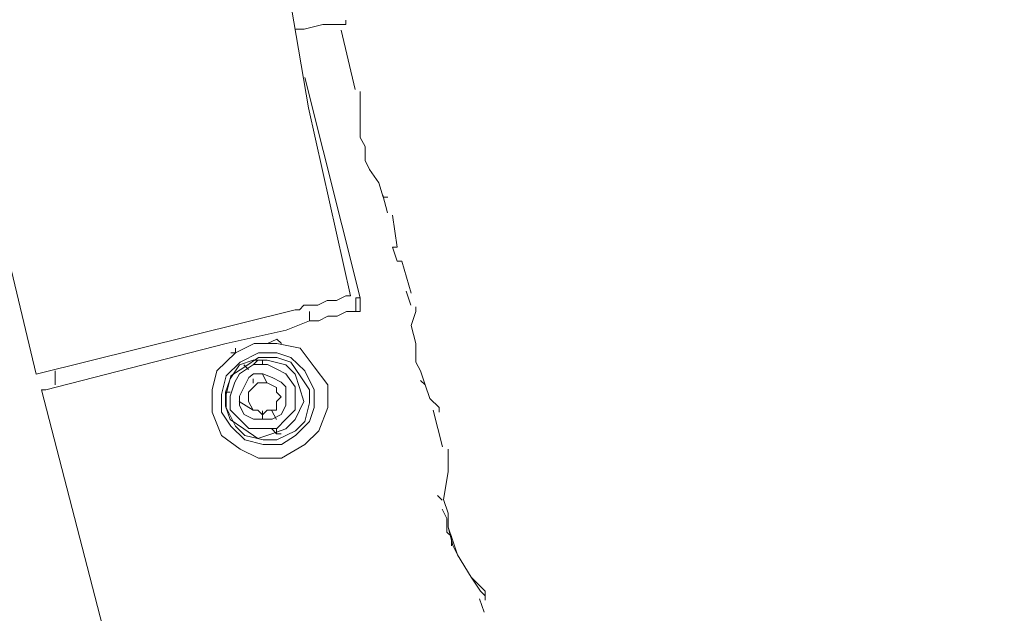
# Model space of a CAD drawing. Header units: millimetres. Extents: x 31.8 to 48.8, y -27.2 to 6.6.
# Tile 48 of 79: x 36.489 to 37.06, y -1.015 to -0.671. Entities that reach past the tile are written whole.
import ezdxf

# ---------------------------------------------------------------- set-up
doc = ezdxf.new("R2010")
doc.units = ezdxf.units.MM
doc.header["$MEASUREMENT"] = 0
doc.layers.add('Livello 1', color=7, linetype='Continuous', lineweight=0)

msp = doc.modelspace()

# ---------------------------------------------------------------- linework, layer by layer
at = {"layer": 'Livello 1', "color": 250, "lineweight": 5, "true_color": 0x1d1d1b}
for points, knots in [([(36.49815, -0.87627), (36.49815, -0.87627), (36.47128, -0.76452), (36.47128, -0.76452), (36.47128, -0.76452), (36.45254, -0.65276), (36.45254, -0.65276), (36.45254, -0.65276), (36.43651, -0.54101), (36.43651, -0.54101), (36.43651, -0.54101), (36.42839, -0.42677), (36.42839, -0.42677), (36.42839, -0.42677), (36.42297, -0.3123), (36.42297, -0.3123), (36.42297, -0.3123), (36.42568, -0.20055), (36.42568, -0.20055), (36.42568, -0.20055), (36.4311, -0.08631), (36.4311, -0.08631), (36.4311, -0.08631), (36.44442, 0.02545), (36.44442, 0.02545), (36.44442, 0.02545), (36.46067, 0.13968), (36.46067, 0.13968), (36.46067, 0.13968), (36.4846, 0.25144), (36.4846, 0.25144), (36.4846, 0.25144), (36.51147, 0.36071), (36.51147, 0.36071), (36.51147, 0.36071), (36.54375, 0.46976), (36.54375, 0.46976), (36.54375, 0.46976), (36.58101, 0.57609), (36.58101, 0.57609), (36.58101, 0.57609), (36.62413, 0.68266), (36.62413, 0.68266), (36.62413, 0.68266), (36.67244, 0.78606), (36.67244, 0.78606), (36.67244, 0.78606), (36.72595, 0.8872), (36.72595, 0.8872), (36.72595, 0.8872), (36.78239, 0.98586), (36.78239, 0.98586), (36.78239, 0.98586), (36.84403, 1.08159), (36.84403, 1.08159), (36.84403, 1.08159), (36.91108, 1.17461), (36.91108, 1.17461), (36.91108, 1.17461), (36.98084, 1.2622), (36.98084, 1.2622), (36.98084, 1.2622), (37.05602, 1.35003), (37.05602, 1.35003), (37.05602, 1.35003), (37.13662, 1.43243), (37.13662, 1.43243), (37.13662, 1.43243), (37.217, 1.51236), (37.217, 1.51236), (37.217, 1.51236), (37.30279, 1.58686), (37.30279, 1.58686), (37.30279, 1.58686), (37.39377, 1.65594), (37.39377, 1.65594), (37.39377, 1.65594), (37.48521, 1.72525), (37.48521, 1.72525), (37.48521, 1.72525), (37.58161, 1.78621), (37.58161, 1.78621), (37.58161, 1.78621), (37.68095, 1.84468), (37.68095, 1.84468), (37.68095, 1.84468), (37.78277, 1.89797), (37.78277, 1.89797), (37.78277, 1.89797), (37.88482, 1.94583), (37.88482, 1.94583), (37.88482, 1.94583), (37.99228, 1.99098), (37.99228, 1.99098), (37.99228, 1.99098), (38.09952, 2.02823), (38.09952, 2.02823), (38.09952, 2.02823), (38.20925, 2.063), (38.20925, 2.063)], [0, 0, 0, 0, 1, 1, 1, 2, 2, 2, 3, 3, 3, 4, 4, 4, 5, 5, 5, 6, 6, 6, 7, 7, 7, 8, 8, 8, 9, 9, 9, 10, 10, 10, 11, 11, 11, 12, 12, 12, 13, 13, 13, 14, 14, 14, 15, 15, 15, 16, 16, 16, 17, 17, 17, 18, 18, 18, 19, 19, 19, 20, 20, 20, 21, 21, 21, 22, 22, 22, 23, 23, 23, 24, 24, 24, 25, 25, 25, 26, 26, 26, 27, 27, 27, 28, 28, 28, 29, 29, 29, 30, 30, 30, 31, 31, 31, 32, 32, 32, 33, 33, 33, 33]), ([(38.26027, 1.88194), (38.26027, 1.88194), (38.15303, 1.8501), (38.15303, 1.8501), (38.15303, 1.8501), (38.0485, 1.81014), (38.0485, 1.81014), (38.0485, 1.81014), (37.94374, 1.7677), (37.94374, 1.7677), (37.94374, 1.7677), (37.84192, 1.71984), (37.84192, 1.71984), (37.84192, 1.71984), (37.74281, 1.66407), (37.74281, 1.66407), (37.74281, 1.66407), (37.64596, 1.60537), (37.64596, 1.60537), (37.64596, 1.60537), (37.55497, 1.54148), (37.55497, 1.54148), (37.55497, 1.54148), (37.46376, 1.4751), (37.46376, 1.4751), (37.46376, 1.4751), (37.37797, 1.40331), (37.37797, 1.40331), (37.37797, 1.40331), (37.29737, 1.32632), (37.29737, 1.32632), (37.29737, 1.32632), (37.217, 1.2464), (37.217, 1.2464), (37.217, 1.2464), (37.14182, 1.16377), (37.14182, 1.16377), (37.14182, 1.16377), (37.07228, 1.07617), (37.07228, 1.07617), (37.07228, 1.07617), (37.00771, 0.98586), (37.00771, 0.98586), (37.00771, 0.98586), (36.94607, 0.88991), (36.94607, 0.88991), (36.94607, 0.88991), (36.88986, 0.79419), (36.88986, 0.79419), (36.88986, 0.79419), (36.83861, 0.69575), (36.83861, 0.69575), (36.83861, 0.69575), (36.793, 0.5919), (36.793, 0.5919), (36.793, 0.5919), (36.75033, 0.48827), (36.75033, 0.48827), (36.75033, 0.48827), (36.71534, 0.38193), (36.71534, 0.38193), (36.71534, 0.38193), (36.68328, 0.27537), (36.68328, 0.27537), (36.68328, 0.27537), (36.6589, 0.16655), (36.6589, 0.16655), (36.6589, 0.16655), (36.63767, 0.0575), (36.63767, 0.0575), (36.63767, 0.0575), (36.62413, -0.05425), (36.62413, -0.05425), (36.62413, -0.05425), (36.61623, -0.16601), (36.61623, -0.16601), (36.61623, -0.16601), (36.61352, -0.27754), (36.61352, -0.27754), (36.61352, -0.27754), (36.61623, -0.38952), (36.61623, -0.38952), (36.61623, -0.38952), (36.62413, -0.50127), (36.62413, -0.50127), (36.62413, -0.50127), (36.63767, -0.6128), (36.63767, -0.6128), (36.63767, -0.6128), (36.65619, -0.72185), (36.65619, -0.72185), (36.65619, -0.72185), (36.68057, -0.83089), (36.68057, -0.83089)], [0, 0, 0, 0, 1, 1, 1, 2, 2, 2, 3, 3, 3, 4, 4, 4, 5, 5, 5, 6, 6, 6, 7, 7, 7, 8, 8, 8, 9, 9, 9, 10, 10, 10, 11, 11, 11, 12, 12, 12, 13, 13, 13, 14, 14, 14, 15, 15, 15, 16, 16, 16, 17, 17, 17, 18, 18, 18, 19, 19, 19, 20, 20, 20, 21, 21, 21, 22, 22, 22, 23, 23, 23, 24, 24, 24, 25, 25, 25, 26, 26, 26, 27, 27, 27, 28, 28, 28, 29, 29, 29, 30, 30, 30, 31, 31, 31, 31]), ([(36.97249, -6.90338), (36.97249, -6.90338), (36.78758, -6.84739), (36.78758, -6.84739), (36.78758, -6.84739), (36.60516, -6.78621), (36.60516, -6.78621), (36.60516, -6.78621), (36.42274, -6.71983), (36.42274, -6.71983), (36.42274, -6.71983), (36.24303, -6.65075), (36.24303, -6.65075), (36.24303, -6.65075), (36.06332, -6.57354), (36.06332, -6.57354), (36.06332, -6.57354), (35.88903, -6.49361), (35.88903, -6.49361), (35.88903, -6.49361), (35.71473, -6.4085), (35.71473, -6.4085), (35.71473, -6.4085), (35.54315, -6.31796), (35.54315, -6.31796), (35.54315, -6.31796), (35.37382, -6.22224), (35.37382, -6.22224), (35.37382, -6.22224), (35.20766, -6.12381), (35.20766, -6.12381), (35.20766, -6.12381), (35.04691, -6.01747), (35.04691, -6.01747), (35.04691, -6.01747), (34.88571, -5.91113), (34.88571, -5.91113), (34.88571, -5.91113), (34.73038, -5.79667), (34.73038, -5.79667), (34.73038, -5.79667), (34.5746, -5.67972), (34.5746, -5.67972), (34.5746, -5.67972), (34.42447, -5.55713), (34.42447, -5.55713), (34.42447, -5.55713), (34.27953, -5.43228), (34.27953, -5.43228), (34.27953, -5.43228), (34.13458, -5.30178), (34.13458, -5.30178), (34.13458, -5.30178), (33.99528, -5.16881), (33.99528, -5.16881), (33.99528, -5.16881), (33.86118, -5.03312), (33.86118, -5.03312), (33.86118, -5.03312), (33.72978, -4.89201), (33.72978, -4.89201), (33.72978, -4.89201), (33.60087, -4.74572), (33.60087, -4.74572), (33.60087, -4.74572), (33.4776, -4.59671), (33.4776, -4.59671), (33.4776, -4.59671), (33.35681, -4.4477), (33.35681, -4.4477), (33.35681, -4.4477), (33.24144, -4.29079), (33.24144, -4.29079), (33.24144, -4.29079), (33.13149, -4.13366), (33.13149, -4.13366), (33.13149, -4.13366), (33.02674, -3.97427), (33.02674, -3.97427), (33.02674, -3.97427), (32.92492, -3.80945), (32.92492, -3.80945), (32.92492, -3.80945), (32.82851, -3.64148), (32.82851, -3.64148), (32.82851, -3.64148), (32.73459, -3.47396), (32.73459, -3.47396), (32.73459, -3.47396), (32.6488, -3.30102), (32.6488, -3.30102), (32.6488, -3.30102), (32.56549, -3.12831), (32.56549, -3.12831), (32.56549, -3.12831), (32.48783, -2.95266), (32.48783, -2.95266), (32.48783, -2.95266), (32.41536, -2.77431), (32.41536, -2.77431), (32.41536, -2.77431), (32.34853, -2.59347), (32.34853, -2.59347), (32.34853, -2.59347), (32.28396, -2.4124), (32.28396, -2.4124), (32.28396, -2.4124), (32.22774, -2.22637), (32.22774, -2.22637), (32.22774, -2.22637), (32.17649, -2.04282), (32.17649, -2.04282), (32.17649, -2.04282), (32.12841, -1.85656), (32.12841, -1.85656), (32.12841, -1.85656), (32.08822, -1.66759), (32.08822, -1.66759), (32.08822, -1.66759), (32.05052, -1.47885), (32.05052, -1.47885), (32.05052, -1.47885), (32.02117, -1.28988), (32.02117, -1.28988), (32.02117, -1.28988), (31.99407, -1.09843), (31.99407, -1.09843), (31.99407, -1.09843), (31.97285, -0.90675), (31.97285, -0.90675), (31.97285, -0.90675), (31.95931, -0.71507), (31.95931, -0.71507), (31.95931, -0.71507), (31.94869, -0.52362), (31.94869, -0.52362), (31.94869, -0.52362), (31.94598, -0.33195), (31.94598, -0.33195), (31.94598, -0.33195), (31.94598, -0.14049), (31.94598, -0.14049), (31.94598, -0.14049), (31.95411, 0.05367), (31.95411, 0.05367), (31.95411, 0.05367), (31.96472, 0.24512), (31.96472, 0.24512), (31.96472, 0.24512), (31.98346, 0.4368), (31.98346, 0.4368), (31.98346, 0.4368), (32.00762, 0.62825), (32.00762, 0.62825), (32.00762, 0.62825), (32.03449, 0.81721), (32.03449, 0.81721), (32.03449, 0.81721), (32.06925, 1.00618), (32.06925, 1.00618), (32.06925, 1.00618), (32.10673, 1.19493), (32.10673, 1.19493), (32.10673, 1.19493), (32.15256, 1.38118), (32.15256, 1.38118)], [0, 0, 0, 0, 1, 1, 1, 2, 2, 2, 3, 3, 3, 4, 4, 4, 5, 5, 5, 6, 6, 6, 7, 7, 7, 8, 8, 8, 9, 9, 9, 10, 10, 10, 11, 11, 11, 12, 12, 12, 13, 13, 13, 14, 14, 14, 15, 15, 15, 16, 16, 16, 17, 17, 17, 18, 18, 18, 19, 19, 19, 20, 20, 20, 21, 21, 21, 22, 22, 22, 23, 23, 23, 24, 24, 24, 25, 25, 25, 26, 26, 26, 27, 27, 27, 28, 28, 28, 29, 29, 29, 30, 30, 30, 31, 31, 31, 32, 32, 32, 33, 33, 33, 34, 34, 34, 35, 35, 35, 36, 36, 36, 37, 37, 37, 38, 38, 38, 39, 39, 39, 40, 40, 40, 41, 41, 41, 42, 42, 42, 43, 43, 43, 44, 44, 44, 45, 45, 45, 46, 46, 46, 47, 47, 47, 48, 48, 48, 49, 49, 49, 50, 50, 50, 51, 51, 51, 52, 52, 52, 53, 53, 53, 54, 54, 54, 55, 55, 55, 55]), ([(32.33498, 1.33603), (32.33498, 1.33603), (32.29186, 1.15248), (32.29186, 1.15248), (32.29186, 1.15248), (32.25167, 0.96351), (32.25167, 0.96351), (32.25167, 0.96351), (32.21962, 0.77725), (32.21962, 0.77725), (32.21962, 0.77725), (32.19275, 0.58851), (32.19275, 0.58851), (32.19275, 0.58851), (32.16859, 0.39954), (32.16859, 0.39954), (32.16859, 0.39954), (32.15256, 0.21058), (32.15256, 0.21058), (32.15256, 0.21058), (32.14173, 0.01912), (32.14173, 0.01912), (32.14173, 0.01912), (32.13382, -0.16985), (32.13382, -0.16985), (32.13382, -0.16985), (32.13382, -0.36152), (32.13382, -0.36152), (32.13382, -0.36152), (32.13902, -0.55297), (32.13902, -0.55297), (32.13902, -0.55297), (32.14985, -0.74194), (32.14985, -0.74194), (32.14985, -0.74194), (32.16611, -0.93317), (32.16611, -0.93317), (32.16611, -0.93317), (32.18733, -1.12213), (32.18733, -1.12213), (32.18733, -1.12213), (32.2142, -1.3111), (32.2142, -1.3111), (32.2142, -1.3111), (32.24626, -1.49736), (32.24626, -1.49736), (32.24626, -1.49736), (32.28396, -1.68362), (32.28396, -1.68362), (32.28396, -1.68362), (32.32686, -1.86988), (32.32686, -1.86988), (32.32686, -1.86988), (32.37517, -2.05591), (32.37517, -2.05591), (32.37517, -2.05591), (32.42868, -2.23698), (32.42868, -2.23698), (32.42868, -2.23698), (32.48512, -2.42053), (32.48512, -2.42053), (32.48512, -2.42053), (32.54946, -2.59888), (32.54946, -2.59888), (32.54946, -2.59888), (32.61923, -2.77702), (32.61923, -2.77702), (32.61923, -2.77702), (32.69441, -2.95266), (32.69441, -2.95266), (32.69441, -2.95266), (32.7723, -3.1256), (32.7723, -3.1256), (32.7723, -3.1256), (32.85515, -3.29854), (32.85515, -3.29854), (32.85515, -3.29854), (32.94388, -3.46606), (32.94388, -3.46606), (32.94388, -3.46606), (33.03757, -3.63381), (33.03757, -3.63381), (33.03757, -3.63381), (33.13691, -3.79591), (33.13691, -3.79591), (33.13691, -3.79591), (33.23873, -3.95824), (33.23873, -3.95824), (33.23873, -3.95824), (33.34868, -4.11514), (33.34868, -4.11514), (33.34868, -4.11514), (33.45863, -4.26957), (33.45863, -4.26957), (33.45863, -4.26957), (33.57693, -4.42106), (33.57693, -4.42106), (33.57693, -4.42106), (33.69772, -4.57007), (33.69772, -4.57007), (33.69772, -4.57007), (33.82099, -4.71388), (33.82099, -4.71388), (33.82099, -4.71388), (33.95216, -4.85476), (33.95216, -4.85476), (33.95216, -4.85476), (34.08378, -4.99316), (34.08378, -4.99316), (34.08378, -4.99316), (34.2206, -5.12613), (34.2206, -5.12613), (34.2206, -5.12613), (34.36283, -5.25663), (34.36283, -5.25663), (34.36283, -5.25663), (34.50755, -5.3817), (34.50755, -5.3817), (34.50755, -5.3817), (34.6552, -5.50385), (34.6552, -5.50385), (34.6552, -5.50385), (34.80511, -5.62102), (34.80511, -5.62102), (34.80511, -5.62102), (34.96089, -5.73277), (34.96089, -5.73277), (34.96089, -5.73277), (35.11916, -5.84182), (35.11916, -5.84182), (35.11916, -5.84182), (35.28013, -5.94567), (35.28013, -5.94567), (35.28013, -5.94567), (35.44359, -6.04411), (35.44359, -6.04411), (35.44359, -6.04411), (35.60998, -6.13961), (35.60998, -6.13961), (35.60998, -6.13961), (35.77908, -6.23037), (35.77908, -6.23037), (35.77908, -6.23037), (35.95066, -6.31526), (35.95066, -6.31526), (35.95066, -6.31526), (36.12495, -6.39518), (36.12495, -6.39518), (36.12495, -6.39518), (36.30196, -6.47239), (36.30196, -6.47239), (36.30196, -6.47239), (36.47896, -6.54148), (36.47896, -6.54148), (36.47896, -6.54148), (36.65867, -6.60808), (36.65867, -6.60808), (36.65867, -6.60808), (36.84109, -6.66655), (36.84109, -6.66655), (36.84109, -6.66655), (37.02622, -6.72254), (37.02622, -6.72254)], [0, 0, 0, 0, 1, 1, 1, 2, 2, 2, 3, 3, 3, 4, 4, 4, 5, 5, 5, 6, 6, 6, 7, 7, 7, 8, 8, 8, 9, 9, 9, 10, 10, 10, 11, 11, 11, 12, 12, 12, 13, 13, 13, 14, 14, 14, 15, 15, 15, 16, 16, 16, 17, 17, 17, 18, 18, 18, 19, 19, 19, 20, 20, 20, 21, 21, 21, 22, 22, 22, 23, 23, 23, 24, 24, 24, 25, 25, 25, 26, 26, 26, 27, 27, 27, 28, 28, 28, 29, 29, 29, 30, 30, 30, 31, 31, 31, 32, 32, 32, 33, 33, 33, 34, 34, 34, 35, 35, 35, 36, 36, 36, 37, 37, 37, 38, 38, 38, 39, 39, 39, 40, 40, 40, 41, 41, 41, 42, 42, 42, 43, 43, 43, 44, 44, 44, 45, 45, 45, 46, 46, 46, 47, 47, 47, 48, 48, 48, 49, 49, 49, 50, 50, 50, 51, 51, 51, 52, 52, 52, 53, 53, 53, 54, 54, 54, 54]), ([(36.87631, -6.64285), (36.87631, -6.64285), (36.69389, -6.58437), (36.69389, -6.58437), (36.69389, -6.58437), (36.51147, -6.518), (36.51147, -6.518), (36.51147, -6.518), (36.33447, -6.44869), (36.33447, -6.44869), (36.33447, -6.44869), (36.15747, -6.37418), (36.15747, -6.37418), (36.15747, -6.37418), (35.98295, -6.29449), (35.98295, -6.29449), (35.98295, -6.29449), (35.80865, -6.21208), (35.80865, -6.21208), (35.80865, -6.21208), (35.63978, -6.12155), (35.63978, -6.12155), (35.63978, -6.12155), (35.47339, -6.02853), (35.47339, -6.02853), (35.47339, -6.02853), (35.30971, -5.92739), (35.30971, -5.92739), (35.30971, -5.92739), (35.14625, -5.82353), (35.14625, -5.82353), (35.14625, -5.82353), (34.98799, -5.7172), (34.98799, -5.7172), (34.98799, -5.7172), (34.83492, -5.60544), (34.83492, -5.60544), (34.83492, -5.60544), (34.6823, -5.48827), (34.6823, -5.48827), (34.6823, -5.48827), (34.53464, -5.36613), (34.53464, -5.36613), (34.53464, -5.36613), (34.3897, -5.24083), (34.3897, -5.24083), (34.3897, -5.24083), (34.24769, -5.11056), (34.24769, -5.11056), (34.24769, -5.11056), (34.11088, -4.97758), (34.11088, -4.97758), (34.11088, -4.97758), (33.97677, -4.84189), (33.97677, -4.84189), (33.97677, -4.84189), (33.84786, -4.70101), (33.84786, -4.70101), (33.84786, -4.70101), (33.72188, -4.55449), (33.72188, -4.55449), (33.72188, -4.55449), (33.60109, -4.40819), (33.60109, -4.40819), (33.60109, -4.40819), (33.48572, -4.25648), (33.48572, -4.25648), (33.48572, -4.25648), (33.37329, -4.10205), (33.37329, -4.10205), (33.37329, -4.10205), (33.26605, -3.94266), (33.26605, -3.94266), (33.26605, -3.94266), (33.1613, -3.78304), (33.1613, -3.78304), (33.1613, -3.78304), (33.06467, -3.618), (33.06467, -3.618), (33.06467, -3.618), (32.97075, -3.45319), (32.97075, -3.45319), (32.97075, -3.45319), (32.88247, -3.28296), (32.88247, -3.28296), (32.88247, -3.28296), (32.79645, -3.11273), (32.79645, -3.11273), (32.79645, -3.11273), (32.71879, -2.93957), (32.71879, -2.93957), (32.71879, -2.93957), (32.64361, -2.76144), (32.64361, -2.76144), (32.64361, -2.76144), (32.57656, -2.58331), (32.57656, -2.58331), (32.57656, -2.58331), (32.51221, -2.40495), (32.51221, -2.40495), (32.51221, -2.40495), (32.45329, -2.22411), (32.45329, -2.22411), (32.45329, -2.22411), (32.39955, -2.04033), (32.39955, -2.04033), (32.39955, -2.04033), (32.35372, -1.85408), (32.35372, -1.85408), (32.35372, -1.85408), (32.31105, -1.67053), (32.31105, -1.67053), (32.31105, -1.67053), (32.27357, -1.48178), (32.27357, -1.48178), (32.27357, -1.48178), (32.24129, -1.2953), (32.24129, -1.2953), (32.24129, -1.2953), (32.21442, -1.10678), (32.21442, -1.10678), (32.21442, -1.10678), (32.19568, -0.9151), (32.19568, -0.9151), (32.19568, -0.9151), (32.17943, -0.72614), (32.17943, -0.72614), (32.17943, -0.72614), (32.16904, -0.53469), (32.16904, -0.53469), (32.16904, -0.53469), (32.16633, -0.34572), (32.16633, -0.34572), (32.16633, -0.34572), (32.16633, -0.15427), (32.16633, -0.15427), (32.16633, -0.15427), (32.17401, 0.0347), (32.17401, 0.0347), (32.17401, 0.0347), (32.18485, 0.22638), (32.18485, 0.22638), (32.18485, 0.22638), (32.20381, 0.41512), (32.20381, 0.41512), (32.20381, 0.41512), (32.22797, 0.60409), (32.22797, 0.60409), (32.22797, 0.60409), (32.25461, 0.79306), (32.25461, 0.79306), (32.25461, 0.79306), (32.2896, 0.9818), (32.2896, 0.9818), (32.2896, 0.9818), (32.32979, 1.16806), (32.32979, 1.16806)], [0, 0, 0, 0, 1, 1, 1, 2, 2, 2, 3, 3, 3, 4, 4, 4, 5, 5, 5, 6, 6, 6, 7, 7, 7, 8, 8, 8, 9, 9, 9, 10, 10, 10, 11, 11, 11, 12, 12, 12, 13, 13, 13, 14, 14, 14, 15, 15, 15, 16, 16, 16, 17, 17, 17, 18, 18, 18, 19, 19, 19, 20, 20, 20, 21, 21, 21, 22, 22, 22, 23, 23, 23, 24, 24, 24, 25, 25, 25, 26, 26, 26, 27, 27, 27, 28, 28, 28, 29, 29, 29, 30, 30, 30, 31, 31, 31, 32, 32, 32, 33, 33, 33, 34, 34, 34, 35, 35, 35, 36, 36, 36, 37, 37, 37, 38, 38, 38, 39, 39, 39, 40, 40, 40, 41, 41, 41, 42, 42, 42, 43, 43, 43, 44, 44, 44, 45, 45, 45, 46, 46, 46, 47, 47, 47, 48, 48, 48, 49, 49, 49, 50, 50, 50, 51, 51, 51, 52, 52, 52, 52]), ([(37.40754, -5.40315), (37.40754, -5.40315), (37.24386, -5.35258), (37.24386, -5.35258), (37.24386, -5.35258), (37.08018, -5.29682), (37.08018, -5.29682), (37.08018, -5.29682), (36.91943, -5.23834), (36.91943, -5.23834), (36.91943, -5.23834), (36.76117, -5.17151), (36.76117, -5.17151), (36.76117, -5.17151), (36.60539, -5.10243), (36.60539, -5.10243), (36.60539, -5.10243), (36.45006, -5.02815), (36.45006, -5.02815), (36.45006, -5.02815), (36.2997, -4.94823), (36.2997, -4.94823), (36.2997, -4.94823), (36.14956, -4.86311), (36.14956, -4.86311), (36.14956, -4.86311), (36.00462, -4.77529), (36.00462, -4.77529), (36.00462, -4.77529), (35.85968, -4.67957), (35.85968, -4.67957), (35.85968, -4.67957), (35.72038, -4.58136), (35.72038, -4.58136), (35.72038, -4.58136), (35.58356, -4.48021), (35.58356, -4.48021), (35.58356, -4.48021), (35.44946, -4.37387), (35.44946, -4.37387), (35.44946, -4.37387), (35.31806, -4.26212), (35.31806, -4.26212), (35.31806, -4.26212), (35.19185, -4.14495), (35.19185, -4.14495), (35.19185, -4.14495), (35.06859, -4.028), (35.06859, -4.028), (35.06859, -4.028), (34.95051, -3.9027), (34.95051, -3.9027), (34.95051, -3.9027), (34.83514, -3.77785), (34.83514, -3.77785), (34.83514, -3.77785), (34.72519, -3.64758), (34.72519, -3.64758), (34.72519, -3.64758), (34.62066, -3.51189), (34.62066, -3.51189), (34.62066, -3.51189), (34.51861, -3.3762), (34.51861, -3.3762), (34.51861, -3.3762), (34.4195, -3.23533), (34.4195, -3.23533), (34.4195, -3.23533), (34.32829, -3.09151), (34.32829, -3.09151), (34.32829, -3.09151), (34.23979, -2.94521), (34.23979, -2.94521), (34.23979, -2.94521), (34.15648, -2.79643), (34.15648, -2.79643), (34.15648, -2.79643), (34.07611, -2.64743), (34.07611, -2.64743), (34.07611, -2.64743), (34.00386, -2.493), (34.00386, -2.493), (34.00386, -2.493), (33.9341, -2.33609), (33.9341, -2.33609), (33.9341, -2.33609), (33.86976, -2.17941), (33.86976, -2.17941), (33.86976, -2.17941), (33.81331, -2.01685), (33.81331, -2.01685), (33.81331, -2.01685), (33.75981, -1.85475), (33.75981, -1.85475), (33.75981, -1.85475), (33.71127, -1.69243), (33.71127, -1.69243), (33.71127, -1.69243), (33.66837, -1.52762), (33.66837, -1.52762), (33.66837, -1.52762), (33.63089, -1.35987), (33.63089, -1.35987), (33.63089, -1.35987), (33.59861, -1.19506), (33.59861, -1.19506), (33.59861, -1.19506), (33.57197, -1.02483), (33.57197, -1.02483), (33.57197, -1.02483), (33.55052, -0.85731), (33.55052, -0.85731), (33.55052, -0.85731), (33.53426, -0.68708), (33.53426, -0.68708), (33.53426, -0.68708), (33.52343, -0.51685), (33.52343, -0.51685), (33.52343, -0.51685), (33.52072, -0.34662), (33.52072, -0.34662), (33.52072, -0.34662), (33.52072, -0.17639), (33.52072, -0.17639), (33.52072, -0.17639), (33.52614, -0.00616), (33.52614, -0.00616), (33.52614, -0.00616), (33.53968, 0.16407), (33.53968, 0.16407), (33.53968, 0.16407), (33.55571, 0.3343), (33.55571, 0.3343), (33.55571, 0.3343), (33.5801, 0.50204), (33.5801, 0.50204), (33.5801, 0.50204), (33.60674, 0.66956), (33.60674, 0.66956), (33.60674, 0.66956), (33.64173, 0.83731), (33.64173, 0.83731), (33.64173, 0.83731), (33.67921, 1.00212), (33.67921, 1.00212)], [0, 0, 0, 0, 1, 1, 1, 2, 2, 2, 3, 3, 3, 4, 4, 4, 5, 5, 5, 6, 6, 6, 7, 7, 7, 8, 8, 8, 9, 9, 9, 10, 10, 10, 11, 11, 11, 12, 12, 12, 13, 13, 13, 14, 14, 14, 15, 15, 15, 16, 16, 16, 17, 17, 17, 18, 18, 18, 19, 19, 19, 20, 20, 20, 21, 21, 21, 22, 22, 22, 23, 23, 23, 24, 24, 24, 25, 25, 25, 26, 26, 26, 27, 27, 27, 28, 28, 28, 29, 29, 29, 30, 30, 30, 31, 31, 31, 32, 32, 32, 33, 33, 33, 34, 34, 34, 35, 35, 35, 36, 36, 36, 37, 37, 37, 38, 38, 38, 39, 39, 39, 40, 40, 40, 41, 41, 41, 42, 42, 42, 43, 43, 43, 44, 44, 44, 45, 45, 45, 46, 46, 46, 47, 47, 47, 48, 48, 48, 48]), ([(33.86163, 0.95697), (33.86163, 0.95697), (33.82415, 0.79464), (33.82415, 0.79464), (33.82415, 0.79464), (33.79187, 0.62983), (33.79187, 0.62983), (33.79187, 0.62983), (33.76252, 0.46479), (33.76252, 0.46479), (33.76252, 0.46479), (33.74084, 0.29704), (33.74084, 0.29704), (33.74084, 0.29704), (33.72481, 0.12952), (33.72481, 0.12952), (33.72481, 0.12952), (33.71398, -0.03799), (33.71398, -0.03799), (33.71398, -0.03799), (33.70856, -0.20552), (33.70856, -0.20552), (33.70856, -0.20552), (33.70856, -0.37304), (33.70856, -0.37304), (33.70856, -0.37304), (33.71398, -0.54056), (33.71398, -0.54056), (33.71398, -0.54056), (33.72481, -0.70808), (33.72481, -0.70808), (33.72481, -0.70808), (33.74355, -0.87605), (33.74355, -0.87605), (33.74355, -0.87605), (33.76477, -1.04086), (33.76477, -1.04086), (33.76477, -1.04086), (33.79187, -1.20567), (33.79187, -1.20567), (33.79187, -1.20567), (33.82686, -1.37048), (33.82686, -1.37048), (33.82686, -1.37048), (33.86434, -1.53552), (33.86434, -1.53552), (33.86434, -1.53552), (33.90701, -1.69784), (33.90701, -1.69784), (33.90701, -1.69784), (33.95803, -1.85746), (33.95803, -1.85746), (33.95803, -1.85746), (34.01199, -2.01685), (34.01199, -2.01685), (34.01199, -2.01685), (34.07092, -2.17399), (34.07092, -2.17399), (34.07092, -2.17399), (34.13503, -2.32819), (34.13503, -2.32819), (34.13503, -2.32819), (34.2048, -2.48261), (34.2048, -2.48261), (34.2048, -2.48261), (34.27998, -2.6314), (34.27998, -2.6314), (34.27998, -2.6314), (34.36058, -2.7804), (34.36058, -2.7804), (34.36058, -2.7804), (34.44614, -2.92399), (34.44614, -2.92399), (34.44614, -2.92399), (34.53487, -3.06781), (34.53487, -3.06781), (34.53487, -3.06781), (34.62856, -3.20869), (34.62856, -3.20869), (34.62856, -3.20869), (34.7279, -3.34437), (34.7279, -3.34437), (34.7279, -3.34437), (34.82972, -3.47735), (34.82972, -3.47735), (34.82972, -3.47735), (34.93696, -3.60762), (34.93696, -3.60762), (34.93696, -3.60762), (35.04985, -3.73247), (35.04985, -3.73247), (35.04985, -3.73247), (35.16521, -3.85506), (35.16521, -3.85506), (35.16521, -3.85506), (35.28329, -3.97472), (35.28329, -3.97472), (35.28329, -3.97472), (35.40656, -4.08918), (35.40656, -4.08918), (35.40656, -4.08918), (35.53547, -4.20094), (35.53547, -4.20094), (35.53547, -4.20094), (35.66665, -4.30727), (35.66665, -4.30727), (35.66665, -4.30727), (35.80075, -4.40842), (35.80075, -4.40842), (35.80075, -4.40842), (35.93757, -4.50685), (35.93757, -4.50685), (35.93757, -4.50685), (36.07709, -4.59987), (36.07709, -4.59987), (36.07709, -4.59987), (36.22181, -4.68769), (36.22181, -4.68769), (36.22181, -4.68769), (36.36946, -4.77258), (36.36946, -4.77258), (36.36946, -4.77258), (36.51711, -4.8525), (36.51711, -4.8525), (36.51711, -4.8525), (36.66996, -4.92701), (36.66996, -4.92701), (36.66996, -4.92701), (36.8228, -4.99632), (36.8228, -4.99632), (36.8228, -4.99632), (36.97836, -5.05998), (36.97836, -5.05998), (36.97836, -5.05998), (37.13662, -5.11846), (37.13662, -5.11846), (37.13662, -5.11846), (37.29759, -5.17422), (37.29759, -5.17422), (37.29759, -5.17422), (37.46105, -5.22231), (37.46105, -5.22231)], [0, 0, 0, 0, 1, 1, 1, 2, 2, 2, 3, 3, 3, 4, 4, 4, 5, 5, 5, 6, 6, 6, 7, 7, 7, 8, 8, 8, 9, 9, 9, 10, 10, 10, 11, 11, 11, 12, 12, 12, 13, 13, 13, 14, 14, 14, 15, 15, 15, 16, 16, 16, 17, 17, 17, 18, 18, 18, 19, 19, 19, 20, 20, 20, 21, 21, 21, 22, 22, 22, 23, 23, 23, 24, 24, 24, 25, 25, 25, 26, 26, 26, 27, 27, 27, 28, 28, 28, 29, 29, 29, 30, 30, 30, 31, 31, 31, 32, 32, 32, 33, 33, 33, 34, 34, 34, 35, 35, 35, 36, 36, 36, 37, 37, 37, 38, 38, 38, 39, 39, 39, 40, 40, 40, 41, 41, 41, 42, 42, 42, 43, 43, 43, 44, 44, 44, 45, 45, 45, 46, 46, 46, 47, 47, 47, 47]), ([(37.30821, -5.14781), (37.30821, -5.14781), (37.15784, -5.09724), (37.15784, -5.09724), (37.15784, -5.09724), (36.99958, -5.03876), (36.99958, -5.03876), (36.99958, -5.03876), (36.84403, -4.97487), (36.84403, -4.97487), (36.84403, -4.97487), (36.69118, -4.90578), (36.69118, -4.90578), (36.69118, -4.90578), (36.53811, -4.83128), (36.53811, -4.83128), (36.53811, -4.83128), (36.39091, -4.75136), (36.39091, -4.75136), (36.39091, -4.75136), (36.24326, -4.66873), (36.24326, -4.66873), (36.24326, -4.66873), (36.10125, -4.58113), (36.10125, -4.58113), (36.10125, -4.58113), (35.95902, -4.48811), (35.95902, -4.48811), (35.95902, -4.48811), (35.8222, -4.38945), (35.8222, -4.38945), (35.8222, -4.38945), (35.68787, -4.28831), (35.68787, -4.28831), (35.68787, -4.28831), (35.55647, -4.18197), (35.55647, -4.18197), (35.55647, -4.18197), (35.43049, -4.07022), (35.43049, -4.07022), (35.43049, -4.07022), (35.307, -3.95598), (35.307, -3.95598), (35.307, -3.95598), (35.18644, -3.8388), (35.18644, -3.8388), (35.18644, -3.8388), (35.07107, -3.71644), (35.07107, -3.71644), (35.07107, -3.71644), (34.96112, -3.59136), (34.96112, -3.59136), (34.96112, -3.59136), (34.85388, -3.46109), (34.85388, -3.46109), (34.85388, -3.46109), (34.75183, -3.32789), (34.75183, -3.32789), (34.75183, -3.32789), (34.65272, -3.1922), (34.65272, -3.1922), (34.65272, -3.1922), (34.5588, -3.05403), (34.5588, -3.05403), (34.5588, -3.05403), (34.4703, -2.91022), (34.4703, -2.91022), (34.4703, -2.91022), (34.38428, -2.76663), (34.38428, -2.76663), (34.38428, -2.76663), (34.30662, -2.61785), (34.30662, -2.61785), (34.30662, -2.61785), (34.23144, -2.46884), (34.23144, -2.46884), (34.23144, -2.46884), (34.16167, -2.31442), (34.16167, -2.31442), (34.16167, -2.31442), (34.09733, -2.16022), (34.09733, -2.16022), (34.09733, -2.16022), (34.0357, -2.00308), (34.0357, -2.00308), (34.0357, -2.00308), (33.98196, -1.84617), (33.98196, -1.84617), (33.98196, -1.84617), (33.93387, -1.68385), (33.93387, -1.68385), (33.93387, -1.68385), (33.89075, -1.52175), (33.89075, -1.52175), (33.89075, -1.52175), (33.85057, -1.35919), (33.85057, -1.35919), (33.85057, -1.35919), (33.81851, -1.19438), (33.81851, -1.19438), (33.81851, -1.19438), (33.79164, -1.02957), (33.79164, -1.02957), (33.79164, -1.02957), (33.76997, -0.86431), (33.76997, -0.86431), (33.76997, -0.86431), (33.75416, -0.69679), (33.75416, -0.69679), (33.75416, -0.69679), (33.74333, -0.52927), (33.74333, -0.52927), (33.74333, -0.52927), (33.73791, -0.36175), (33.73791, -0.36175), (33.73791, -0.36175), (33.73791, -0.194), (33.73791, -0.194), (33.73791, -0.194), (33.74333, -0.02897), (33.74333, -0.02897), (33.74333, -0.02897), (33.75416, 0.13856), (33.75416, 0.13856), (33.75416, 0.13856), (33.76997, 0.30607), (33.76997, 0.30607), (33.76997, 0.30607), (33.79164, 0.47111), (33.79164, 0.47111), (33.79164, 0.47111), (33.82122, 0.63615), (33.82122, 0.63615), (33.82122, 0.63615), (33.85057, 0.79035), (33.85057, 0.79035)], [0, 0, 0, 0, 1, 1, 1, 2, 2, 2, 3, 3, 3, 4, 4, 4, 5, 5, 5, 6, 6, 6, 7, 7, 7, 8, 8, 8, 9, 9, 9, 10, 10, 10, 11, 11, 11, 12, 12, 12, 13, 13, 13, 14, 14, 14, 15, 15, 15, 16, 16, 16, 17, 17, 17, 18, 18, 18, 19, 19, 19, 20, 20, 20, 21, 21, 21, 22, 22, 22, 23, 23, 23, 24, 24, 24, 25, 25, 25, 26, 26, 26, 27, 27, 27, 28, 28, 28, 29, 29, 29, 30, 30, 30, 31, 31, 31, 32, 32, 32, 33, 33, 33, 34, 34, 34, 35, 35, 35, 36, 36, 36, 37, 37, 37, 38, 38, 38, 39, 39, 39, 40, 40, 40, 41, 41, 41, 42, 42, 42, 43, 43, 43, 44, 44, 44, 45, 45, 45, 45]), ([(36.6537, -0.67624), (36.6537, -0.67624), (36.66454, -0.67353), (36.66454, -0.67353), (36.66454, -0.67353), (36.67267, -0.67353), (36.67267, -0.67353), (36.67267, -0.67353), (36.67786, -0.67353), (36.67786, -0.67353), (36.67786, -0.67353), (36.67786, -0.67105), (36.67786, -0.67105)], [0, 0, 0, 0, 1, 1, 1, 2, 2, 2, 3, 3, 3, 4, 4, 4, 4]), ([(36.64851, -0.67624), (36.64851, -0.67624), (36.65099, -0.67624), (36.65099, -0.67624), (36.65099, -0.67624), (36.6537, -0.67624), (36.6537, -0.67624)], [0, 0, 0, 0, 1, 1, 1, 2, 2, 2, 2]), ([(36.70224, -0.77355), (36.70224, -0.77355), (36.69953, -0.77355), (36.69953, -0.77355), (36.69953, -0.77355), (36.69705, -0.76542), (36.69705, -0.76542), (36.69705, -0.76542), (36.69163, -0.75752), (36.69163, -0.75752), (36.69163, -0.75752), (36.68915, -0.75233), (36.68915, -0.75233), (36.68915, -0.75233), (36.68915, -0.7442), (36.68915, -0.7442), (36.68915, -0.7442), (36.68621, -0.73901), (36.68621, -0.73901), (36.68621, -0.73901), (36.68621, -0.73359), (36.68621, -0.73359), (36.68621, -0.73359), (36.68621, -0.7232), (36.68621, -0.7232), (36.68621, -0.7232), (36.68621, -0.71507), (36.68621, -0.71507), (36.68621, -0.71507), (36.68621, -0.71237), (36.68621, -0.71237)], [0, 0, 0, 0, 1, 1, 1, 2, 2, 2, 3, 3, 3, 4, 4, 4, 5, 5, 5, 6, 6, 6, 7, 7, 7, 8, 8, 8, 9, 9, 9, 10, 10, 10, 10]), ([(36.70766, -0.8108), (36.70766, -0.8108), (36.70766, -0.8108), (36.70766, -0.8108), (36.70766, -0.8108), (36.71037, -0.8108), (36.71037, -0.8108)], [0, 0, 0, 0, 1, 1, 1, 2, 2, 2, 2]), ([(36.65099, -0.83902), (36.65099, -0.83902), (36.65348, -0.83631), (36.65348, -0.83631), (36.65348, -0.83631), (36.6589, -0.83631), (36.6589, -0.83631), (36.6589, -0.83631), (36.66161, -0.83631), (36.66161, -0.83631), (36.66161, -0.83631), (36.66702, -0.8336), (36.66702, -0.8336), (36.66702, -0.8336), (36.66973, -0.8336), (36.66973, -0.8336), (36.66973, -0.8336), (36.67244, -0.8336), (36.67244, -0.8336), (36.67244, -0.8336), (36.67786, -0.83089), (36.67786, -0.83089), (36.67786, -0.83089), (36.68057, -0.83089), (36.68057, -0.83089)], [0, 0, 0, 0, 1, 1, 1, 2, 2, 2, 3, 3, 3, 4, 4, 4, 5, 5, 5, 6, 6, 6, 7, 7, 7, 8, 8, 8, 8]), ([(36.65099, -0.83902), (36.65099, -0.83902), (36.65099, -0.83902), (36.65099, -0.83902), (36.65099, -0.83902), (36.64851, -0.83902), (36.64851, -0.83902)], [0, 0, 0, 0, 1, 1, 1, 2, 2, 2, 2]), ([(36.73205, -0.8984), (36.73205, -0.8984), (36.73205, -0.89569), (36.73205, -0.89569), (36.73205, -0.89569), (36.72663, -0.8905), (36.72663, -0.8905), (36.72663, -0.8905), (36.72392, -0.88259), (36.72392, -0.88259), (36.72392, -0.88259), (36.72121, -0.87447), (36.72121, -0.87447), (36.72121, -0.87447), (36.7185, -0.86927), (36.7185, -0.86927), (36.7185, -0.86927), (36.7185, -0.86386), (36.7185, -0.86386), (36.7185, -0.86386), (36.7185, -0.85844), (36.7185, -0.85844), (36.7185, -0.85844), (36.71579, -0.84805), (36.71579, -0.84805), (36.71579, -0.84805), (36.7185, -0.83992), (36.7185, -0.83992), (36.7185, -0.83992), (36.7185, -0.83721), (36.7185, -0.83721)], [0, 0, 0, 0, 1, 1, 1, 2, 2, 2, 3, 3, 3, 4, 4, 4, 5, 5, 5, 6, 6, 6, 7, 7, 7, 8, 8, 8, 9, 9, 9, 10, 10, 10, 10]), ([(36.65686, -0.84534), (36.65686, -0.84534), (36.65686, -0.84534), (36.65686, -0.84534), (36.65686, -0.84534), (36.65957, -0.84534), (36.65957, -0.84534)], [0, 0, 0, 0, 1, 1, 1, 2, 2, 2, 2]), ([(36.65957, -0.84534), (36.65957, -0.84534), (36.66228, -0.84534), (36.66228, -0.84534), (36.66228, -0.84534), (36.66748, -0.84263), (36.66748, -0.84263), (36.66748, -0.84263), (36.67019, -0.84263), (36.67019, -0.84263), (36.67019, -0.84263), (36.67289, -0.84263), (36.67289, -0.84263), (36.67289, -0.84263), (36.67831, -0.83992), (36.67831, -0.83992), (36.67831, -0.83992), (36.68102, -0.83992), (36.68102, -0.83992), (36.68102, -0.83992), (36.68373, -0.83992), (36.68373, -0.83992), (36.68373, -0.83992), (36.68621, -0.83992), (36.68621, -0.83992)], [0, 0, 0, 0, 1, 1, 1, 2, 2, 2, 3, 3, 3, 4, 4, 4, 5, 5, 5, 6, 6, 6, 7, 7, 7, 8, 8, 8, 8]), ([(36.64061, -0.85844), (36.64061, -0.85844), (36.6379, -0.85595), (36.6379, -0.85595), (36.6379, -0.85595), (36.63248, -0.85844), (36.63248, -0.85844)], [0, 0, 0, 0, 1, 1, 1, 2, 2, 2, 2]), ([(36.66748, -0.88259), (36.66748, -0.88259), (36.66748, -0.89569), (36.66748, -0.89569), (36.66748, -0.89569), (36.66228, -0.90923), (36.66228, -0.90923), (36.66228, -0.90923), (36.65416, -0.91714), (36.65416, -0.91714), (36.65416, -0.91714), (36.64061, -0.92504), (36.64061, -0.92504), (36.64061, -0.92504), (36.62729, -0.92504), (36.62729, -0.92504), (36.62729, -0.92504), (36.61668, -0.91985), (36.61668, -0.91985), (36.61668, -0.91985), (36.60584, -0.91194), (36.60584, -0.91194), (36.60584, -0.91194), (36.60042, -0.8984), (36.60042, -0.8984), (36.60042, -0.8984), (36.60042, -0.8853), (36.60042, -0.8853), (36.60042, -0.8853), (36.60313, -0.87447), (36.60313, -0.87447), (36.60313, -0.87447), (36.61397, -0.86386), (36.61397, -0.86386), (36.61397, -0.86386), (36.62481, -0.85844), (36.62481, -0.85844), (36.62481, -0.85844), (36.6379, -0.85844), (36.6379, -0.85844), (36.6379, -0.85844), (36.65145, -0.86115), (36.65145, -0.86115), (36.65145, -0.86115), (36.65957, -0.87198), (36.65957, -0.87198), (36.65957, -0.87198), (36.66748, -0.88259), (36.66748, -0.88259)], [0, 0, 0, 0, 1, 1, 1, 2, 2, 2, 3, 3, 3, 4, 4, 4, 5, 5, 5, 6, 6, 6, 7, 7, 7, 8, 8, 8, 9, 9, 9, 10, 10, 10, 11, 11, 11, 12, 12, 12, 13, 13, 13, 14, 14, 14, 15, 15, 15, 16, 16, 16, 16]), ([(36.61397, -0.86115), (36.61397, -0.86115), (36.61397, -0.86386), (36.61397, -0.86386), (36.61397, -0.86386), (36.61126, -0.86386), (36.61126, -0.86386)], [0, 0, 0, 0, 1, 1, 1, 2, 2, 2, 2]), ([(36.65957, -0.8853), (36.65957, -0.8853), (36.65957, -0.89569), (36.65957, -0.89569), (36.65957, -0.89569), (36.65686, -0.90382), (36.65686, -0.90382), (36.65686, -0.90382), (36.64874, -0.91194), (36.64874, -0.91194), (36.64874, -0.91194), (36.64061, -0.91714), (36.64061, -0.91714), (36.64061, -0.91714), (36.63, -0.91714), (36.63, -0.91714), (36.63, -0.91714), (36.61939, -0.91443), (36.61939, -0.91443), (36.61939, -0.91443), (36.61126, -0.90653), (36.61126, -0.90653), (36.61126, -0.90653), (36.60584, -0.8984), (36.60584, -0.8984), (36.60584, -0.8984), (36.60584, -0.88801), (36.60584, -0.88801), (36.60584, -0.88801), (36.60855, -0.87718), (36.60855, -0.87718), (36.60855, -0.87718), (36.61668, -0.86927), (36.61668, -0.86927), (36.61668, -0.86927), (36.62729, -0.86386), (36.62729, -0.86386), (36.62729, -0.86386), (36.6379, -0.86386), (36.6379, -0.86386), (36.6379, -0.86386), (36.64603, -0.86657), (36.64603, -0.86657), (36.64603, -0.86657), (36.65416, -0.87447), (36.65416, -0.87447), (36.65416, -0.87447), (36.65957, -0.8853), (36.65957, -0.8853)], [0, 0, 0, 0, 1, 1, 1, 2, 2, 2, 3, 3, 3, 4, 4, 4, 5, 5, 5, 6, 6, 6, 7, 7, 7, 8, 8, 8, 9, 9, 9, 10, 10, 10, 11, 11, 11, 12, 12, 12, 13, 13, 13, 14, 14, 14, 15, 15, 15, 16, 16, 16, 16]), ([(36.65099, -0.88395), (36.65099, -0.88395), (36.64851, -0.87627), (36.64851, -0.87627), (36.64851, -0.87627), (36.64309, -0.87085), (36.64309, -0.87085), (36.64309, -0.87085), (36.63226, -0.86815), (36.63226, -0.86815), (36.63226, -0.86815), (36.62413, -0.86815), (36.62413, -0.86815), (36.62413, -0.86815), (36.61623, -0.87085), (36.61623, -0.87085), (36.61623, -0.87085), (36.61081, -0.87898), (36.61081, -0.87898), (36.61081, -0.87898), (36.6081, -0.88666), (36.6081, -0.88666), (36.6081, -0.88666), (36.6081, -0.89479), (36.6081, -0.89479), (36.6081, -0.89479), (36.61081, -0.90269), (36.61081, -0.90269), (36.61081, -0.90269), (36.61871, -0.90811), (36.61871, -0.90811), (36.61871, -0.90811), (36.62684, -0.91353), (36.62684, -0.91353), (36.62684, -0.91353), (36.63497, -0.91082), (36.63497, -0.91082), (36.63497, -0.91082), (36.64309, -0.90811), (36.64309, -0.90811), (36.64309, -0.90811), (36.64851, -0.90269), (36.64851, -0.90269), (36.64851, -0.90269), (36.65348, -0.89208), (36.65348, -0.89208), (36.65348, -0.89208), (36.65099, -0.88395), (36.65099, -0.88395)], [0, 0, 0, 0, 1, 1, 1, 2, 2, 2, 3, 3, 3, 4, 4, 4, 5, 5, 5, 6, 6, 6, 7, 7, 7, 8, 8, 8, 9, 9, 9, 10, 10, 10, 11, 11, 11, 12, 12, 12, 13, 13, 13, 14, 14, 14, 15, 15, 15, 16, 16, 16, 16]), ([(36.65686, -0.8853), (36.65686, -0.8853), (36.65145, -0.87718), (36.65145, -0.87718), (36.65145, -0.87718), (36.64603, -0.86927), (36.64603, -0.86927), (36.64603, -0.86927), (36.6379, -0.86657), (36.6379, -0.86657), (36.6379, -0.86657), (36.62729, -0.86657), (36.62729, -0.86657), (36.62729, -0.86657), (36.61939, -0.87198), (36.61939, -0.87198), (36.61939, -0.87198), (36.61126, -0.87718), (36.61126, -0.87718), (36.61126, -0.87718), (36.60855, -0.88801), (36.60855, -0.88801), (36.60855, -0.88801), (36.60855, -0.89569), (36.60855, -0.89569), (36.60855, -0.89569), (36.61397, -0.90653), (36.61397, -0.90653), (36.61397, -0.90653), (36.61939, -0.91194), (36.61939, -0.91194), (36.61939, -0.91194), (36.63, -0.91443), (36.63, -0.91443), (36.63, -0.91443), (36.6379, -0.91443), (36.6379, -0.91443), (36.6379, -0.91443), (36.64874, -0.90923), (36.64874, -0.90923), (36.64874, -0.90923), (36.65416, -0.90382), (36.65416, -0.90382), (36.65416, -0.90382), (36.65686, -0.89298), (36.65686, -0.89298), (36.65686, -0.89298), (36.65686, -0.8853), (36.65686, -0.8853)], [0, 0, 0, 0, 1, 1, 1, 2, 2, 2, 3, 3, 3, 4, 4, 4, 5, 5, 5, 6, 6, 6, 7, 7, 7, 8, 8, 8, 9, 9, 9, 10, 10, 10, 11, 11, 11, 12, 12, 12, 13, 13, 13, 14, 14, 14, 15, 15, 15, 16, 16, 16, 16]), ([(36.62955, -0.86815), (36.62955, -0.86815), (36.62955, -0.86815), (36.62955, -0.86815), (36.62955, -0.86815), (36.62955, -0.87085), (36.62955, -0.87085)], [0, 0, 0, 0, 1, 1, 1, 2, 2, 2, 2]), ([(36.62435, -0.87063), (36.62435, -0.87063), (36.63248, -0.87063), (36.63248, -0.87063), (36.63248, -0.87063), (36.6379, -0.87334), (36.6379, -0.87334), (36.6379, -0.87334), (36.64309, -0.87605), (36.64309, -0.87605), (36.64309, -0.87605), (36.64851, -0.88372), (36.64851, -0.88372), (36.64851, -0.88372), (36.64851, -0.89185), (36.64851, -0.89185), (36.64851, -0.89185), (36.64851, -0.89704), (36.64851, -0.89704), (36.64851, -0.89704), (36.64309, -0.90246), (36.64309, -0.90246), (36.64309, -0.90246), (36.6379, -0.90788), (36.6379, -0.90788), (36.6379, -0.90788), (36.62977, -0.90788), (36.62977, -0.90788), (36.62977, -0.90788), (36.62164, -0.90788), (36.62164, -0.90788), (36.62164, -0.90788), (36.61623, -0.90246), (36.61623, -0.90246), (36.61623, -0.90246), (36.61081, -0.89704), (36.61081, -0.89704), (36.61081, -0.89704), (36.61081, -0.88914), (36.61081, -0.88914), (36.61081, -0.88914), (36.61352, -0.88101), (36.61352, -0.88101), (36.61352, -0.88101), (36.61623, -0.87605), (36.61623, -0.87605), (36.61623, -0.87605), (36.62435, -0.87063), (36.62435, -0.87063)], [0, 0, 0, 0, 1, 1, 1, 2, 2, 2, 3, 3, 3, 4, 4, 4, 5, 5, 5, 6, 6, 6, 7, 7, 7, 8, 8, 8, 9, 9, 9, 10, 10, 10, 11, 11, 11, 12, 12, 12, 13, 13, 13, 14, 14, 14, 15, 15, 15, 16, 16, 16, 16]), ([(36.62435, -0.87605), (36.62435, -0.87605), (36.62977, -0.87605), (36.62977, -0.87605), (36.62977, -0.87605), (36.63519, -0.8783), (36.63519, -0.8783), (36.63519, -0.8783), (36.64038, -0.88101), (36.64038, -0.88101), (36.64038, -0.88101), (36.64309, -0.88372), (36.64309, -0.88372), (36.64309, -0.88372), (36.64309, -0.88914), (36.64309, -0.88914), (36.64309, -0.88914), (36.64309, -0.89456), (36.64309, -0.89456), (36.64309, -0.89456), (36.64038, -0.89975), (36.64038, -0.89975), (36.64038, -0.89975), (36.63519, -0.90246), (36.63519, -0.90246), (36.63519, -0.90246), (36.62977, -0.90246), (36.62977, -0.90246), (36.62977, -0.90246), (36.62435, -0.90246), (36.62435, -0.90246), (36.62435, -0.90246), (36.61894, -0.89975), (36.61894, -0.89975), (36.61894, -0.89975), (36.61623, -0.89456), (36.61623, -0.89456), (36.61623, -0.89456), (36.61623, -0.88914), (36.61623, -0.88914), (36.61623, -0.88914), (36.61894, -0.88372), (36.61894, -0.88372), (36.61894, -0.88372), (36.62164, -0.8783), (36.62164, -0.8783), (36.62164, -0.8783), (36.62435, -0.87605), (36.62435, -0.87605)], [0, 0, 0, 0, 1, 1, 1, 2, 2, 2, 3, 3, 3, 4, 4, 4, 5, 5, 5, 6, 6, 6, 7, 7, 7, 8, 8, 8, 9, 9, 9, 10, 10, 10, 11, 11, 11, 12, 12, 12, 13, 13, 13, 14, 14, 14, 15, 15, 15, 16, 16, 16, 16]), ([(36.72121, -0.87989), (36.72121, -0.87989), (36.72392, -0.88259), (36.72392, -0.88259), (36.72392, -0.88259), (36.72663, -0.8905), (36.72663, -0.8905), (36.72663, -0.8905), (36.73205, -0.89569), (36.73205, -0.89569), (36.73205, -0.89569), (36.73205, -0.8984), (36.73205, -0.8984)], [0, 0, 0, 0, 1, 1, 1, 2, 2, 2, 3, 3, 3, 4, 4, 4, 4]), ([(36.50131, -0.8853), (36.50131, -0.8853), (36.50131, -0.8853), (36.50131, -0.8853), (36.50131, -0.8853), (36.50379, -0.8853), (36.50379, -0.8853)], [0, 0, 0, 0, 1, 1, 1, 2, 2, 2, 2]), ([(36.62955, -0.89998), (36.62955, -0.89998), (36.62684, -0.89727), (36.62684, -0.89727), (36.62684, -0.89727), (36.62413, -0.89727), (36.62413, -0.89727), (36.62413, -0.89727), (36.62142, -0.89208), (36.62142, -0.89208), (36.62142, -0.89208), (36.62142, -0.88937), (36.62142, -0.88937), (36.62142, -0.88937), (36.62142, -0.88666), (36.62142, -0.88666), (36.62142, -0.88666), (36.62413, -0.88395), (36.62413, -0.88395), (36.62413, -0.88395), (36.62684, -0.88124), (36.62684, -0.88124), (36.62684, -0.88124), (36.62955, -0.88124), (36.62955, -0.88124), (36.62955, -0.88124), (36.63226, -0.88124), (36.63226, -0.88124), (36.63226, -0.88124), (36.63767, -0.88395), (36.63767, -0.88395), (36.63767, -0.88395), (36.63767, -0.88666), (36.63767, -0.88666), (36.63767, -0.88666), (36.64038, -0.88937), (36.64038, -0.88937), (36.64038, -0.88937), (36.63767, -0.89208), (36.63767, -0.89208), (36.63767, -0.89208), (36.63767, -0.89727), (36.63767, -0.89727), (36.63767, -0.89727), (36.63226, -0.89727), (36.63226, -0.89727), (36.63226, -0.89727), (36.62955, -0.89998), (36.62955, -0.89998)], [0, 0, 0, 0, 1, 1, 1, 2, 2, 2, 3, 3, 3, 4, 4, 4, 5, 5, 5, 6, 6, 6, 7, 7, 7, 8, 8, 8, 9, 9, 9, 10, 10, 10, 11, 11, 11, 12, 12, 12, 13, 13, 13, 14, 14, 14, 15, 15, 15, 16, 16, 16, 16]), ([(36.62955, -0.90269), (36.62955, -0.90269), (36.62955, -0.90269), (36.62955, -0.90269), (36.62955, -0.90269), (36.62955, -0.8975), (36.62955, -0.8975)], [0, 0, 0, 0, 1, 1, 1, 2, 2, 2, 2]), ([(36.63497, -0.8975), (36.63497, -0.8975), (36.63497, -0.8975), (36.63497, -0.8975), (36.63497, -0.8975), (36.63767, -0.90269), (36.63767, -0.90269)], [0, 0, 0, 0, 1, 1, 1, 2, 2, 2, 2]), ([(36.63767, -0.90811), (36.63767, -0.90811), (36.63767, -0.91082), (36.63767, -0.91082), (36.63767, -0.91082), (36.64038, -0.91082), (36.64038, -0.91082)], [0, 0, 0, 0, 1, 1, 1, 2, 2, 2, 2]), ([(36.75869, -1.00745), (36.75869, -1.00745), (36.75869, -1.00496), (36.75869, -1.00496), (36.75869, -1.00496), (36.75869, -1.00225), (36.75869, -1.00225), (36.75869, -1.00225), (36.75056, -0.99412), (36.75056, -0.99412), (36.75056, -0.99412), (36.74266, -0.98103), (36.74266, -0.98103), (36.74266, -0.98103), (36.73995, -0.97561), (36.73995, -0.97561), (36.73995, -0.97561), (36.73724, -0.965), (36.73724, -0.965), (36.73724, -0.965), (36.73724, -0.95687), (36.73724, -0.95687), (36.73724, -0.95687), (36.73453, -0.94897), (36.73453, -0.94897), (36.73453, -0.94897), (36.73724, -0.93294), (36.73724, -0.93294), (36.73724, -0.93294), (36.73724, -0.92504), (36.73724, -0.92504), (36.73724, -0.92504), (36.73724, -0.92256), (36.73724, -0.92256), (36.73724, -0.92256), (36.73724, -0.91985), (36.73724, -0.91985)], [0, 0, 0, 0, 1, 1, 1, 2, 2, 2, 3, 3, 3, 4, 4, 4, 5, 5, 5, 6, 6, 6, 7, 7, 7, 8, 8, 8, 9, 9, 9, 10, 10, 10, 11, 11, 11, 12, 12, 12, 12]), ([(36.73724, -0.92256), (36.73724, -0.92256), (36.73724, -0.92256), (36.73724, -0.92256), (36.73724, -0.92256), (36.73724, -0.92504), (36.73724, -0.92504)], [0, 0, 0, 0, 1, 1, 1, 2, 2, 2, 2]), ([(36.73385, -0.94942), (36.73385, -0.94942), (36.73385, -0.94942), (36.73385, -0.94942), (36.73385, -0.94942), (36.73114, -0.94671), (36.73114, -0.94671)], [0, 0, 0, 0, 1, 1, 1, 2, 2, 2, 2]), ([(36.73927, -0.97042), (36.73927, -0.97042), (36.73656, -0.96793), (36.73656, -0.96793), (36.73656, -0.96793), (36.73656, -0.96252), (36.73656, -0.96252)], [0, 0, 0, 0, 1, 1, 1, 2, 2, 2, 2]), ([(36.73724, -0.96229), (36.73724, -0.96229), (36.73724, -0.965), (36.73724, -0.965), (36.73724, -0.965), (36.73995, -0.9729), (36.73995, -0.9729), (36.73995, -0.9729), (36.74266, -0.98103), (36.74266, -0.98103), (36.74266, -0.98103), (36.75056, -0.99412), (36.75056, -0.99412), (36.75056, -0.99412), (36.75598, -1.00225), (36.75598, -1.00225)], [0, 0, 0, 0, 1, 1, 1, 2, 2, 2, 3, 3, 3, 4, 4, 4, 5, 5, 5, 5])]:
    msp.add_open_spline(points, degree=3, knots=knots, dxfattribs=at)
for points in [[(36.68328, -0.71124), (36.68328, -0.71124), (36.67515, -0.67669), (36.67515, -0.67669)], [(36.65416, -0.70424), (36.65416, -0.70424), (36.68621, -0.83202), (36.68621, -0.83202)], [(36.70202, -0.7828), (36.70202, -0.7828), (36.69931, -0.77242), (36.69931, -0.77242)], [(36.70766, -0.80267), (36.70766, -0.80267), (36.70495, -0.78416), (36.70495, -0.78416)], [(36.70495, -0.80267), (36.70495, -0.80267), (36.70766, -0.80267), (36.70766, -0.80267)], [(36.70766, -0.8108), (36.70766, -0.8108), (36.70495, -0.80267), (36.70495, -0.80267)], [(36.71579, -0.82931), (36.71579, -0.82931), (36.71037, -0.8108), (36.71037, -0.8108)], [(36.71556, -0.83631), (36.71556, -0.83631), (36.71286, -0.82818), (36.71286, -0.82818)], [(36.68373, -0.83992), (36.68373, -0.83992), (36.68373, -0.83202), (36.68373, -0.83202)], [(36.68373, -0.83202), (36.68373, -0.83202), (36.68621, -0.83202), (36.68621, -0.83202)], [(36.68621, -0.83992), (36.68621, -0.83992), (36.68621, -0.83202), (36.68621, -0.83202)], [(36.64851, -0.83902), (36.64851, -0.83902), (36.49815, -0.87627), (36.49815, -0.87627)], [(36.64332, -0.85076), (36.64332, -0.85076), (36.65686, -0.84534), (36.65686, -0.84534)], [(36.65686, -0.84534), (36.65686, -0.84534), (36.65686, -0.83992), (36.65686, -0.83992)], [(36.60855, -0.85844), (36.60855, -0.85844), (36.64332, -0.85076), (36.64332, -0.85076)], [(36.50379, -0.8853), (36.50379, -0.8853), (36.60855, -0.85844), (36.60855, -0.85844)], [(36.62684, -0.86815), (36.62684, -0.86815), (36.62413, -0.87085), (36.62413, -0.87085)], [(36.62142, -0.87356), (36.62142, -0.87356), (36.61871, -0.87085), (36.61871, -0.87085)], [(36.50921, -0.88259), (36.50921, -0.88259), (36.50921, -0.87447), (36.50921, -0.87447)], [(36.62413, -0.88146), (36.62413, -0.88146), (36.62413, -0.87898), (36.62413, -0.87898)], [(36.62955, -0.87627), (36.62955, -0.87627), (36.63226, -0.88146), (36.63226, -0.88146)], [(36.57085, -1.15397), (36.57085, -1.15397), (36.50131, -0.8853), (36.50131, -0.8853)], [(36.6081, -0.88666), (36.6081, -0.88666), (36.61081, -0.88666), (36.61081, -0.88666)], [(36.616, -0.89208), (36.616, -0.89208), (36.62413, -0.89727), (36.62413, -0.89727)], [(36.73408, -0.91849), (36.73408, -0.91849), (36.72866, -0.89727), (36.72866, -0.89727)], [(36.63497, -0.90811), (36.63497, -0.90811), (36.63767, -0.91082), (36.63767, -0.91082)], [(36.73724, -0.92504), (36.73724, -0.92504), (36.73724, -0.92775), (36.73724, -0.92775)], [(36.73656, -0.96003), (36.73656, -0.96003), (36.73385, -0.95461), (36.73385, -0.95461)], [(36.73656, -0.96252), (36.73656, -0.96252), (36.73656, -0.96003), (36.73656, -0.96003)], [(36.73927, -0.97584), (36.73927, -0.97584), (36.73927, -0.97042), (36.73927, -0.97042)], [(36.75598, -1.00225), (36.75598, -1.00225), (36.75869, -1.00496), (36.75869, -1.00496)], [(36.75823, -1.01444), (36.75823, -1.01444), (36.75553, -1.00654), (36.75553, -1.00654)]]:
    msp.add_open_spline(points, degree=3, dxfattribs=at)

doc.saveas('drawing.dxf')
